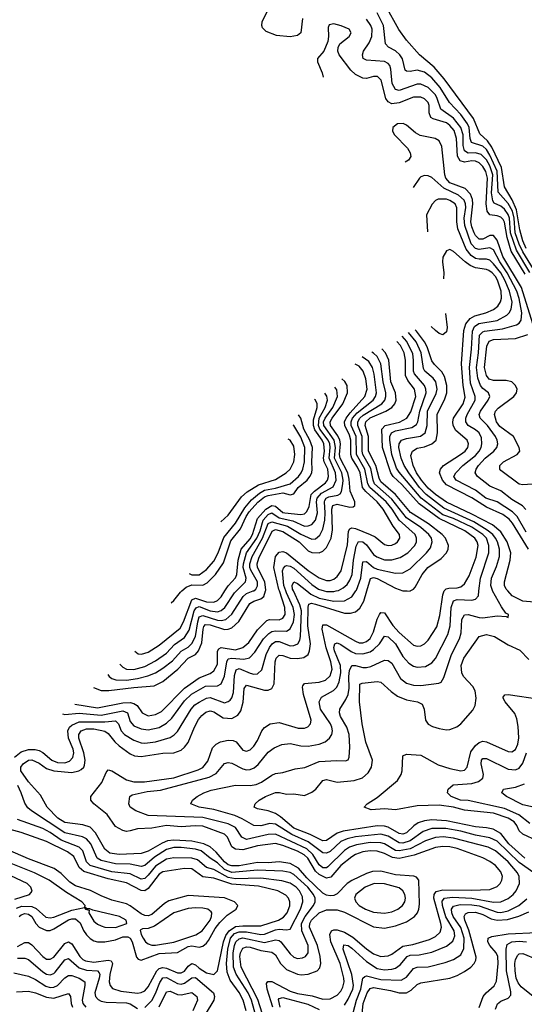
# Model space of a CAD drawing. Header units: inches. Extents: x 501365 to 657855, y 482276 to 547543.
# Tile 18 of 256: x 514442 to 517219, y 497726 to 503143. Entities that reach past the tile are written whole.
import ezdxf

# ---------------------------------------------------------------- set-up
doc = ezdxf.new("R2010")
doc.units = ezdxf.units.IN
doc.header["$MEASUREMENT"] = 0
doc.layers.add('A5419', color=7, linetype='Continuous')
doc.layers.add('A5510', color=7, linetype='Continuous')

msp = doc.modelspace()

# ---------------------------------------------------------------- linework, layer by layer
at = {"layer": 'A5419', "color": 5}
for points, elevation in [([(514413.5, 499086.5), (514450, 499114.4), (514490, 499128.1), (514528.1, 499128.1), (514550, 499122.1), (514570, 499111.2), (514619.6, 499070), (514650, 499057), (514690, 499055.4), (514716.5, 499063.5), (514735.5, 499084.5), (514739.9, 499110), (514735.9, 499130), (514710.5, 499190), (514707.1, 499230), (514716.8, 499250), (514730, 499262.7), (514770, 499281.1), (514910, 499280.3), (514970, 499286.1), (514986.1, 499270), (515001, 499230), (515018.2, 499210), (515070, 499180.1), (515110, 499164.7), (515130, 499162.4), (515190, 499170.4), (515270, 499194.5), (515292, 499208), (515310, 499227), (515386.3, 499350), (515406.8, 499373.2), (515430, 499389), (515470, 499410.4), (515490, 499413.7), (515570, 499385.6), (515590, 499391.3), (515599.7, 499400.3), (515610, 499412), (515619.3, 499440.7), (515625.1, 499534.9), (515633.2, 499566.8), (515650, 499573.1), (515710, 499547.1), (515730, 499542.3), (515750, 499544.4), (515774.2, 499565.8), (515799, 499650), (515817.7, 499690), (515832.2, 499710), (515850, 499722.1), (515857.8, 499722.2), (515870, 499722.1), (515930, 499698.3), (515950, 499699.7), (515972.1, 499710), (515984.4, 499730), (515987.9, 499750), (515993.5, 499890), (515983.7, 499923.8), (515948.9, 500000)], 1940), ([(515776.7, 497676.7), (515753.5, 497753.5), (515660.6, 497930), (515653.2, 497990), (515657, 498010), (515670, 498034.5), (515690, 498042.4), (515710, 498041.4), (515770, 498021.7), (515830, 498013.1), (515850, 497997.8), (515876.7, 497950), (515910, 497918.3), (515970, 497891.8), (515991.3, 497888.7), (516030, 497891.6), (516078.4, 497910), (516093.4, 497926.6), (516099.9, 497950), (516096.5, 497990), (516080.4, 498050), (516037.5, 498150), (516038.6, 498170), (516048.6, 498190), (516090, 498228.6), (516130, 498246.3), (516190, 498246.4), (516230, 498232.8), (516390, 498151.6), (516450, 498145), (516510, 498157.9), (516570, 498180.7), (516613.9, 498210), (516630.7, 498229.3), (516639.4, 498250), (516642.4, 498277.6), (516638.3, 498410), (516626.3, 498426.3), (516611.8, 498431.8), (516510, 498438.5), (516430, 498458.2), (516383.5, 498456.5), (516350, 498445.6), (516270, 498406.6), (516244.2, 498390), (516190, 498334.2), (516170, 498324.6), (516150, 498322.3), (516130, 498326.7), (516110, 498338.2), (516021.9, 498421.9), (515975.5, 498475.5), (515930, 498500), (515870, 498510.5), (515810, 498505), (515750, 498506.7), (515650, 498487.9), (515610, 498487.2), (515590, 498494.3), (515570, 498509.5), (515523.3, 498563.3), (515490, 498593.2), (515455.2, 498610), (515390, 498623.4), (515290, 498628.9), (515255.1, 498624.9), (515226.4, 498613.6), (515150, 498569.1), (515110, 498555.3), (514990, 498551), (514938.5, 498558.5), (514910, 498579.2), (514860.3, 498670), (514830, 498700.9), (514790, 498713.3), (514690, 498725.8), (514652.6, 498750), (514594.1, 498810), (514555.9, 498875.9), (514490, 498949.9), (514448.2, 499010), (514449, 499030), (514461.4, 499050), (514490, 499069.2), (514510, 499070.7), (514550, 499053), (514590, 499024.1), (514630, 499011), (514730, 499001.2), (514767, 499010), (514781.3, 499018.7), (514794.4, 499030), (514799, 499041), (514802.3, 499070), (514795.4, 499110), (514767.9, 499190), (514768, 499210), (514781.3, 499230), (514810, 499241.9), (514850, 499242.5), (514910, 499229.2), (514930, 499215.9), (514965.6, 499170), (514990, 499147.4), (515050, 499103.6), (515073.3, 499093.3), (515110, 499090.1), (515230, 499107.9), (515290, 499110.5), (515330, 499124.5), (515350, 499140.1), (515370, 499166.3), (515403.9, 499250), (515427, 499293), (515444.5, 499315.5), (515466.8, 499333.2), (515490, 499340.1), (515498.2, 499338.2), (515510, 499335.3), (515561.4, 499301.4), (515610, 499299.4), (515643.1, 499316.9), (515659.5, 499340.5), (515672.2, 499387.8), (515677.2, 499462.8), (515690, 499482.8), (515790, 499454.3), (515810, 499454.1), (515830, 499463), (515842.9, 499490), (515847.4, 499610), (515854.2, 499630), (515870, 499646.9), (515890, 499645.3), (515930, 499630.4), (515970, 499627.9), (516005.2, 499634.8), (516028.7, 499651.3), (516037.1, 499670), (516043, 499710), (516028.5, 499808.5), (516029.1, 499910.9), (516033.3, 499926.7), (516047.7, 499932.3), (516070, 499928), (516230, 499877.4), (516262.8, 499877.2), (516290, 499884.6), (516314.4, 499905.6), (516336.4, 499943.6), (516352.5, 500000)], 1920), ([(514678, 499323.3), (514690, 499320.3), (514770, 499327.5), (514890, 499317.3), (515010, 499340.4), (515034.6, 499330), (515050, 499281.4), (515070, 499258.7), (515110, 499241.8), (515150, 499236.9), (515210, 499249.2), (515250, 499272), (515279.1, 499300.9), (515350, 499396.2), (515388.5, 499431.5), (515464.3, 499475.7), (515530, 499478.2), (515550, 499488.8), (515569.2, 499530.8), (515581.3, 499610), (515590, 499627), (515610, 499631), (515675.1, 499625), (515707, 499633), (515736.5, 499663.5), (515783.6, 499736.4), (515814, 499766), (515830, 499776.7), (515850, 499780.8), (515910, 499778.9), (515930, 499792.3), (515948.9, 499831.1), (515955, 499870), (515947.3, 499910), (515909.5, 499989.5), (515906.1, 500000)], 1960), ([(514746.2, 499377.8), (514870, 499357), (515010, 499385.4), (515050, 499385.7), (515070, 499381), (515088.6, 499370), (515115.3, 499330), (515150, 499313.3), (515190, 499320.1), (515222.6, 499337.4), (515350, 499465.2), (515430, 499522.1), (515490, 499545.6), (515510, 499560.8), (515530, 499598.3), (515531.6, 499668.4), (515537.9, 499682.1), (515550, 499688.8), (515630, 499676.5), (515670, 499688.3), (515703.2, 499716.8), (515750, 499787.2), (515801.9, 499838.1), (515816.2, 499843.8), (515870, 499841.1), (515890.4, 499850), (515902.7, 499870), (515901.7, 499910), (515871.6, 500000)], 1980), ([(515835.2, 497710), (515803.6, 497810), (515800.1, 497839.9), (515807.6, 497852.4), (515830, 497851.2), (515930, 497798.4), (515970, 497786.2), (516052.2, 497772.2), (516110, 497754.8), (516150, 497756.5), (516190, 497776.4), (516210, 497798.9), (516220.1, 497819.9), (516226.8, 497850), (516225.8, 497870), (516205.4, 497950), (516154.9, 498070), (516148.4, 498110), (516158, 498130), (516170, 498136.2), (516190, 498136.5), (516230, 498123.8), (516276.1, 498096.1), (516350, 498031.5), (516390, 498004.4), (516430, 497989.7), (516470, 497993.4), (516490, 498001.8), (516550, 498045.6), (516605.1, 498054.9), (516697.2, 498082.8), (516730, 498098.9), (516756.3, 498123.7), (516763.4, 498150), (516759.9, 498170), (516721.8, 498310), (516723, 498330), (516733.9, 498346.1), (516770, 498355.2), (516926.5, 498353.5), (517030, 498358.3), (517070, 498375.1), (517085.4, 498390), (517095.9, 498410), (517098.5, 498430), (517090, 498455.3), (517060.2, 498490), (517030, 498512.1), (516991.3, 498531.3), (516850, 498582.6), (516810, 498592.2), (516770, 498594.9), (516730, 498589.4), (516612.4, 498547.6), (516530, 498527.6), (516493.4, 498533.4), (516450, 498556.8), (516410, 498569.2), (516370, 498570.4), (516330, 498565.4), (516290, 498550.5), (516270, 498537.8), (516210, 498490.6), (516154.6, 498425.4), (516130, 498419.8), (516090, 498441.1), (516070, 498457.9), (516027.1, 498530), (516008.5, 498548.5), (515970, 498568.2), (515890, 498600.3), (515850, 498610.2), (515750, 498598), (515670, 498576.1), (515630, 498579.3), (515610, 498592.7), (515585.9, 498645.9), (515570, 498663.1), (515450, 498705.8), (515408.6, 498708.6), (515330, 498703.4), (515250, 498709.4), (515170, 498695.7), (515090, 498692.2), (515050, 498679.7), (515030, 498677.6), (515010, 498681.7), (514970, 498705.2), (514924, 498770), (514850.6, 498830), (514833.8, 498850), (514833.5, 498870), (514894.3, 498945.7), (514918.4, 499001.6), (514930, 499016.3), (514950, 499010.9), (515030, 498961.5), (515070, 498949.5), (515129.1, 498950.9), (515290, 498972.4), (515424.5, 499015.5), (515450.5, 499029.5), (515476.8, 499063.2), (515503.4, 499136.6), (515523.1, 499156.9), (515547.2, 499170), (515590, 499180.1), (515617.2, 499177.2), (515634.1, 499170), (515670, 499123.5), (515690, 499119.1), (515710, 499126.8), (515730, 499146.6), (515750, 499178), (515774, 499230), (515790, 499249.4), (515819.7, 499270), (515870, 499276.9), (515975.4, 499244.6), (516010, 499245.8), (516027.3, 499252.7), (516043.1, 499270), (516046.1, 499290), (516004.5, 499430), (515998.4, 499470), (516000.9, 499479.1), (516010, 499491.6), (516090, 499497.7), (516125.5, 499510), (516150, 499533.1), (516161.4, 499570), (516154.4, 499610), (516127.8, 499687.8), (516106.8, 499790), (516110, 499813.5), (516130, 499814.5), (516290, 499723.4), (516310, 499715.4), (516330, 499714.4), (516350, 499721.2), (516370, 499738.1), (516390, 499774.8), (516410, 499844.2), (516422.6, 499870), (516430, 499882.5), (516450, 499880.1), (516495.4, 499810), (516530, 499771.4), (516610, 499701.7), (516630, 499695.9), (516650, 499698.1), (516670, 499708.8), (516690, 499728.6), (516737, 499803), (516754.1, 499865.9), (516770, 499979.5), (516778.3, 500000)], 1880), ([(514848.2, 499469.2), (514890, 499452.5), (514932.9, 499452.9), (515070, 499468.3), (515182.1, 499477.9), (515230, 499502.1), (515313.2, 499570), (515369, 499630), (515409.1, 499650.9), (515426.4, 499670), (515444.7, 499715.3), (515451, 499790), (515455.3, 499804.7), (515464.7, 499815.3), (515490, 499814.7), (515570, 499787.9), (515590, 499789.5), (515610, 499797.3), (515647.8, 499832.2), (515708.5, 499931.5), (515730, 499944.4), (515770, 499956.6), (515785.8, 499970), (515794.8, 500000)], 2020), ([(514927.9, 499541.4), (514934.6, 499530), (514950, 499518.4), (514971, 499511), (515030, 499509.3), (515090, 499517.9), (515147.1, 499532.9), (515190, 499549.7), (515230, 499574.8), (515283.6, 499616.4), (515330, 499668.4), (515369.2, 499690.8), (515390, 499710.9), (515410.5, 499749.6), (515421.7, 499830), (515430, 499857.4), (515450, 499865.8), (515530, 499838.6), (515550, 499836.9), (515576.2, 499843.8), (515610, 499871.8), (515672, 499970), (515690, 499985.6), (515727.3, 500000)], 2040), ([(514993.2, 499598), (515010, 499580.1), (515030.4, 499570.4), (515070, 499568), (515130, 499585.1), (515190, 499614.9), (515250, 499658.6), (515294.9, 499705.1), (515350, 499743.3), (515375.7, 499784.3), (515402, 499890), (515412.5, 499907.5), (515430, 499914.4), (515490, 499890.5), (515530, 499885.7), (515550, 499892.4), (515571.4, 499910), (515624.9, 499990), (515634.8, 500000)], 2060), ([(516230, 497721.8), (516250, 497755.5), (516274.6, 497810), (516279, 497830), (516270.7, 497890.7), (516222.7, 498030), (516226, 498054), (516250, 498049.1), (516270, 498035.6), (516350, 497961.6), (516410, 497923.7), (516450, 497915.7), (516490, 497919.2), (516510, 497925.5), (516536.3, 497943.7), (516574.6, 497990), (516590, 497995.8), (516640.9, 497999.1), (516710, 498013.4), (516790, 498045.9), (516826.2, 498073.8), (516836.7, 498103.3), (516833.5, 498130), (516787.7, 498207.7), (516768.2, 498270), (516767.1, 498292.9), (516779.2, 498310), (516824.1, 498315.9), (516930, 498311), (517050, 498288.9), (517089.9, 498290.1), (517130, 498308), (517157.1, 498330), (517174.3, 498350), (517193, 498390), (517191.2, 498430), (517180.7, 498450), (517129.9, 498510), (517060.1, 498570), (517019.3, 498590), (516830, 498640.5), (516773.3, 498646.7), (516730, 498643.5), (516675.3, 498624.7), (516590, 498582.2), (516530, 498570), (516510, 498573.2), (516450, 498609.2), (516430, 498615.3), (516370, 498616.1), (516295.8, 498604.2), (516256.8, 498590), (516230, 498573.2), (516137.8, 498482.2), (516130, 498476.8), (516110, 498477.7), (516090, 498492.8), (516056.1, 498550), (516022.3, 498582.3), (515850, 498661.7), (515810, 498661.3), (515690, 498633.3), (515665.2, 498645.2), (515630, 498698.2), (515590, 498719.8), (515450, 498753.8), (515150, 498764.7), (515081.6, 498790), (515049.7, 498810), (515042.6, 498830), (515048.7, 498870), (515061.4, 498878.6), (515143.1, 498896.9), (515216.5, 498903.5), (515484.7, 498975.2), (515524.1, 498995.9), (515570, 499051.5), (515590, 499057), (515610, 499053.6), (515670, 499021.7), (515690, 499016.6), (515710, 499017.9), (515732.8, 499027.2), (515755.2, 499044.8), (515810, 499113.7), (515842.7, 499137.3), (515884.3, 499155.7), (515930, 499160.4), (515990, 499148.2), (516030, 499146.3), (516090, 499156.6), (516123.5, 499170), (516146.8, 499190), (516159.3, 499210), (516163.6, 499230), (516160.6, 499250), (516151.6, 499270), (516097.1, 499350), (516089.5, 499390), (516103.7, 499416.3), (516168.1, 499451.9), (516187.9, 499470), (516200.5, 499499.5), (516208.7, 499550), (516207.2, 499590), (516174, 499670), (516171.3, 499690), (516176.8, 499710), (516190, 499715.2), (516210, 499706.4), (516267, 499667), (516290, 499656.7), (516330, 499653.8), (516370, 499664.4), (516390, 499677.8), (516421.8, 499710), (516450, 499750.7), (516470, 499747.2), (516509.3, 499710), (516550, 499640.4), (516582.8, 499602.8), (516610, 499586.4), (516630, 499580.8), (516675.8, 499584.2), (516710, 499604.1), (516730, 499629.4), (516798.9, 499761.1), (516810.8, 499809.2), (516817.1, 499910), (516830, 499946.1), (516850, 499953.3), (516929.9, 499950.1), (516950, 499955.5), (516966.2, 499973.8), (516969.4, 500000)], 1860), ([(515075.4, 499669.3), (515093.9, 499653.9), (515112.3, 499652.3), (515150, 499664.1), (515210, 499701.1), (515324.7, 499795.2), (515343.5, 499830), (515390, 499951.7), (515410, 499960.2), (515470, 499940.6), (515510, 499938), (515530, 499947.3), (515550, 499968.4), (515570.9, 500000)], 2080), ([(515275.6, 499935), (515290, 499947.5), (515327, 499993), (515334.9, 500000)], 2120), ([(517271, 498450), (517190, 498506.6), (517070, 498624.1), (517030, 498642.5), (516950, 498656.6), (516870, 498678.1), (516786.9, 498693.1), (516710, 498693), (516662.4, 498677.6), (516590, 498625.9), (516550, 498613.2), (516530, 498615.5), (516470, 498650.7), (516430, 498663), (516290, 498646.7), (516244.2, 498635.8), (516210, 498621.1), (516150, 498566.4), (516130, 498557.6), (516110, 498559.9), (516030, 498620.8), (515939.6, 498659.6), (515850, 498717.3), (515818.5, 498721.5), (515768.3, 498708.3), (515730, 498709.9), (515667.2, 498747.2), (515625.7, 498765.7), (515510, 498798.2), (515429.4, 498810), (515384.7, 498830), (515393, 498850), (515419.7, 498870), (515454.7, 498890), (515495.6, 498904.4), (515630, 498931.8), (515710, 498930.5), (515743.7, 498936.3), (515772.3, 498947.7), (515830, 498987.5), (515850, 498995.9), (515890, 499001.7), (515958.1, 499021.9), (516011.1, 499028.9), (516090, 499061.2), (516187.8, 499067.8), (516234.7, 499065.3), (516249.7, 499070.3), (516254.9, 499085.1), (516259.2, 499140.8), (516255.9, 499210), (516242.3, 499250), (516206.9, 499310), (516201.1, 499330), (516203.4, 499350), (516237, 499403), (516249.1, 499430.9), (516254.5, 499465.5), (516252.9, 499530), (516256.6, 499563.4), (516270, 499589.6), (516290, 499590.8), (516330, 499578.9), (516350, 499579.3), (516375.3, 499584.7), (516450, 499619.8), (516470, 499616.8), (516490, 499602.3), (516537.9, 499517.9), (516570, 499493.8), (516610, 499482.5), (516650, 499480.3), (516747.9, 499492.1), (516761.4, 499498.6), (516776.4, 499523.6), (516817.5, 499650), (516862.4, 499737.6), (516870.6, 499770), (516876, 499844), (516890, 499868.6), (516910, 499870.5), (516970, 499854.3), (516990, 499853.1), (517070, 499862.6), (517118.8, 499858.8), (517130, 499854), (517131.8, 499870), (517117.7, 499877.7), (517093.1, 499913.1), (517044.6, 500000)], 1840), ([(516022.3, 500000), (516043.4, 499983.4), (516090, 499960.8), (516170, 499944.9), (516230, 499946.1), (516270, 499967.6), (516292.7, 500000)], 1940), ([(516118.5, 500000), (516130, 499996.5), (516170, 499996.5), (516184.3, 500000)], 1960), ([(516574.7, 500000), (516590, 499999), (516591.7, 500000)], 1920), ([(517315.1, 499935.1), (517210, 499944.6), (517152.7, 499972.7), (517128.3, 500000)], 1820), ([(517222.3, 498530), (517133.6, 498610), (517090, 498665.2), (517047, 498690), (517010, 498697.6), (516950, 498702), (516790, 498735.9), (516710, 498740.9), (516670, 498735.5), (516635.7, 498724.3), (516611.8, 498708.2), (516570.4, 498669.6), (516550, 498663), (516530, 498666), (516470, 498700.2), (516450, 498705.8), (516410, 498707.2), (516221.8, 498678.2), (516190, 498667.4), (516130, 498627.1), (516110, 498626), (516040, 498660), (515950, 498694.8), (515877.4, 498757.4), (515850, 498775.5), (515810, 498791), (515750, 498801.6), (515733.3, 498810), (515738, 498830), (515759.3, 498850), (515795.1, 498870), (515850, 498890.9), (515871.8, 498891.8), (515910, 498883.1), (515950, 498883.7), (516010, 498874.6), (516050, 498892.5), (516071, 498910), (516110, 498956.8), (516130, 498962.1), (516190, 498949), (516282.6, 498957.4), (516328, 498972), (516359.7, 499000.3), (516377.9, 499030), (516383.8, 499070), (516347.7, 499167.7), (516326.8, 499270), (516312.8, 499390), (516313.3, 499486.7), (516326.9, 499493.1), (516410, 499501.7), (516430, 499499.2), (516486.5, 499446.5), (516521.3, 499421.3), (516570, 499401.8), (516630.4, 499390), (516656.5, 499376.5), (516668.4, 499350), (516675.7, 499290), (516690, 499267.9), (516714.1, 499254.1), (516750, 499242.8), (516790, 499236.1), (516810, 499238.4), (516847.5, 499252.5), (516870, 499269.5), (516935.2, 499344.8), (516948, 499370), (516953.7, 499410), (516948.4, 499450), (516935.4, 499475.4), (516884.2, 499530), (516874.5, 499550), (516871.2, 499590), (516886.2, 499630), (516970, 499750.2), (517010, 499760.1), (517054.6, 499750), (517130, 499704.6), (517195.1, 499675.1), (517243.4, 499623.4)], 1820), ([(517290, 498625.9), (517210, 498662.1), (517190, 498680.8), (517177.2, 498710), (517162.5, 498730), (517130.1, 498750.1), (517050, 498777.4), (516890, 498794.2), (516830, 498810.4), (516750, 498821.6), (516630, 498818.3), (516510, 498795.8), (516450, 498800.9), (516376.1, 498796.1), (516337.6, 498810), (516354.7, 498830), (516410, 498864.8), (516521.9, 498958.1), (516541.6, 498990), (516547.2, 499010), (516550, 499093.1), (516570, 499103.2), (516650, 499096.3), (516744.3, 499044.3), (516810, 499022.7), (516870, 499010.1), (516890, 499014.4), (516905.2, 499030), (516925.5, 499114.5), (516949.8, 499150.2), (516970, 499167), (516990, 499174.2), (517010, 499171), (517130, 499116.1), (517150, 499115.7), (517170, 499127.3), (517183.3, 499156.7), (517188.2, 499191.8), (517185.1, 499254.9), (517177.1, 499297.1), (517165.9, 499325.9), (517112.7, 499390), (517101.8, 499410), (517103.4, 499416.6), (517111.9, 499428.1), (517129.9, 499430.1), (517303.9, 499404)], 1780), ([(517250, 498721.3), (517188, 498768), (517110, 498804.1), (516910, 498846.9), (516868.2, 498850), (516817.2, 498870), (516796.2, 498890), (516799.5, 498910), (516827.2, 498932.8), (516930, 498940.1), (516967.2, 498952.8), (516990, 498969.5), (516995.1, 498990), (516982.4, 499050), (516984.1, 499070), (516990, 499078.4), (517010, 499078.1), (517130, 499019.5), (517170, 499015.7), (517190, 499024.7), (517210, 499053.5), (517230.8, 499110)], 1760), ([(515750.6, 497629.4), (515717.7, 497750), (515698.9, 497790), (515632.9, 497892.9), (515619.4, 497930), (515617.6, 498010), (515623.4, 498050), (515631.4, 498070), (515650, 498087.3), (515670, 498091.5), (515790, 498066.3), (515850, 498081.5), (515870, 498077.7), (515879.6, 498070), (515930, 498003.8), (515950, 497985.1), (515970, 497979), (515998, 497982), (516014.6, 497990), (516029.2, 498010), (516029.9, 498050), (515994.8, 498130), (515993.8, 498170), (516012.6, 498210), (516058.7, 498270), (516068.5, 498290), (516068.3, 498310), (516059.2, 498330), (516027.7, 498370), (515950, 498440.9), (515930, 498450.7), (515890, 498458.7), (515750, 498463.9), (515610, 498450.7), (515570, 498468.5), (515530, 498505.4), (515490.1, 498530.1), (515440.7, 498570), (515410, 498580), (515330, 498588.9), (515290, 498589.4), (515250, 498578.8), (515184.1, 498535.9), (515130, 498489.2), (515110, 498484.6), (515050, 498497.2), (514970, 498499.8), (514890, 498517.5), (514867.9, 498530), (514834.6, 498610), (514810, 498637.5), (514788.4, 498648.5), (514690, 498670.2), (514506.4, 498790), (514487.3, 498807.3), (514470, 498833.1), (514450.9, 498890), (514431.5, 498930)], 1940), ([(517270, 498809.9), (517210, 498823.4), (517121.6, 498870), (517095.1, 498890), (517105.2, 498910), (517170, 498921.6), (517220.5, 498939.5)], 1740), ([(515688.7, 497690), (515672.5, 497750), (515650, 497790.8), (515599.7, 497859.7), (515583.3, 497903.3), (515580.8, 497950), (515587.6, 498030), (515602.6, 498090), (515624.5, 498115.5), (515650, 498125.7), (515690, 498124.5), (515770, 498110.9), (515790, 498112.6), (515850, 498136.2), (515870, 498139.8), (515910, 498135.5), (515930, 498139.8), (515986.6, 498250), (515999.4, 498290), (515998, 498318), (515982.2, 498350), (515963.4, 498370), (515930, 498392.4), (515885.4, 498405.4), (515770, 498419.6), (515630, 498416.9), (515590, 498423.6), (515510, 498467.9), (515470, 498478.4), (515420.4, 498520.4), (515390, 498531), (515290, 498532.7), (515250, 498524.6), (515190, 498486.6), (515150, 498436.1), (515130, 498418.5), (515110, 498415.2), (515050, 498444.5), (514950, 498455.1), (514830.5, 498490), (514810.3, 498510), (514790, 498569.9), (514770, 498590.6), (514670, 498628.6), (514610, 498671.8), (514570, 498694.1), (514430, 498743)], 1960), ([(514430, 498043.8), (514470, 498066.3), (514490, 498066.1), (514510, 498053.9), (514570, 497988.7), (514590, 497975.5), (514610, 497974.2), (514630, 497984.8), (514690, 498060.5), (514710, 498069.7), (514730, 498058.8), (514773.8, 497990), (514790, 497972.4), (514804.7, 497964.7), (514850, 497958.2), (514928.3, 497968.3), (514946.3, 497966.3), (514952.1, 497950), (514938.4, 497890), (514934.9, 497850), (514939.3, 497830), (514953.1, 497813.1), (514998.1, 497798.1), (515090, 497787.7), (515110, 497790.5), (515130, 497801), (515150, 497822.4), (515197.4, 497910), (515210, 497922.7), (515230, 497929.3), (515250, 497926), (515310, 497899.5), (515330, 497899.3), (515350, 497909.4), (515370, 497936.3), (515390, 497950.6), (515410, 497943.8), (515430, 497925.1), (515470, 497900.3), (515510, 497890.1), (515530, 497910.2), (515563.2, 498070), (515576, 498104), (515594, 498130), (515630, 498153.7), (515670, 498158.5), (515770, 498157.2), (515866.5, 498190), (515893.7, 498206.3), (515914.4, 498230), (515928.3, 498268.3), (515929, 498290), (515922.1, 498310), (515907.5, 498327.5), (515862.8, 498350), (515755.7, 498375.7), (515610, 498386.8), (515510, 498420.4), (515450, 498426.9), (515390, 498471.4), (515350, 498472.7), (515230, 498454.2), (515210, 498442), (515150, 498363.6), (515130, 498350.9), (515110, 498352.5), (515030, 498395.3), (514930, 498416.9), (514796.1, 498456.1), (514770, 498478.5), (514739.7, 498539.7), (514705.6, 498565.6), (514590, 498622.8), (514450, 498672.3), (514370, 498693)], 1980), ([(514438.6, 498210), (514450, 498219.1), (514470, 498225.4), (514490, 498222.3), (514509.7, 498210), (514531.7, 498170), (514548.6, 498150), (514590, 498132.3), (514610, 498133), (514630, 498142), (514710, 498190.7), (514730, 498196.7), (514750, 498195.8), (514775.1, 498175.1), (514793.1, 498133.1), (514810, 498108.7), (514830, 498088), (514850, 498076.1), (514870, 498069.7), (514910, 498069.2), (514970, 498080.6), (515010, 498096.8), (515036.6, 498096.6), (515050, 498089.7), (515061.6, 498070), (515085.2, 497985.2), (515094.6, 497974.6), (515110, 497969.6), (515210, 498006.3), (515310, 498011), (515370, 498044.8), (515390, 498047.5), (515430, 498041.3), (515450, 498046.4), (515470, 498062), (515481.9, 498078.1), (515517.4, 498142.6), (515543, 498177), (515583.3, 498216.7), (515633.5, 498250), (515642, 498270), (515623.7, 498290), (515570, 498311.7), (515370, 498324.5), (515263.8, 498296.2), (515239.6, 498280.4), (515170, 498219.8), (515150, 498212.7), (515130, 498214.6), (515110, 498223.7), (515050, 498268.6), (515030, 498278.2), (514950, 498299.6), (514890, 498322.7), (514832.4, 498352.4), (514750, 498377.8), (514718.5, 498398.5), (514670, 498445.8), (514632.7, 498472.7), (514490, 498526.1), (514334.9, 498594.9)], 2020), ([(514424.1, 498255.9), (514454, 498266), (514510, 498263.5), (514532.5, 498252.5), (514585.9, 498205.9), (514610, 498201.2), (514630, 498205.3), (514730, 498245.1), (514798.8, 498258.8), (514804.7, 498250), (514824.7, 498244.7), (514823.1, 498230), (514850, 498183.5), (514870, 498166.4), (514890, 498157.1), (514911.3, 498150), (514970, 498149.6), (515032.3, 498170), (515027.8, 498190), (514991.5, 498210), (514844.4, 498244.4), (514828.4, 498251.6), (514811.6, 498251.6), (514800.9, 498260.9), (514802.9, 498270), (514783.5, 498290), (514700.5, 498340.5), (514605.2, 498410), (514523.2, 498450), (514350, 498519.8)], 2040), ([(514415.3, 498304.7), (514495.6, 498330), (514511.7, 498348.3), (514503.2, 498370), (514483.7, 498390), (514330, 498463.3)], 2060), ([(516270, 497652.8), (516294.7, 497750), (516319, 497810), (516329.9, 497870.1), (516340.8, 497879.2), (516350, 497882.1), (516430, 497862.9), (516540.6, 497859.4), (516570, 497875.3), (516610, 497924), (516630, 497930.1), (516690, 497932.9), (516783.7, 497956.3), (516830, 497972), (516870, 497999.2), (516886.9, 498033.1), (516887.2, 498090), (516870, 498148.6), (516827.8, 498210), (516820.1, 498230), (516818.9, 498250), (516830, 498266.2), (516865.1, 498274.9), (516930, 498274.4), (516970, 498267.7), (517070, 498232.3), (517090, 498231.8), (517130, 498240.7), (517188.8, 498270), (517232.9, 498307.1)], 1840), ([(516318.1, 497581.9), (516333.1, 497730), (516353.8, 497790), (516370, 497813.7), (516390, 497818.8), (516482.8, 497802.8), (516530, 497788.8), (516570, 497788.7), (516596.4, 497803.6), (516630, 497835), (516650, 497844.2), (516810, 497871), (516850, 497884.5), (516890, 497906), (516924.3, 497930), (516943.1, 497950), (516952.7, 497970), (516953.6, 497986.4), (516913.7, 498133.7), (516892, 498190), (516887.4, 498210), (516895.4, 498224.6), (516910, 498232.1), (516950, 498232.7), (516990, 498219.8), (517037, 498197), (517070, 498188.8), (517126.7, 498193.3), (517189.6, 498210.4), (517244.2, 498235.8)], 1820), ([(516970, 497709.1), (516993.1, 497770), (517009.3, 497790), (517052.8, 497827.3), (517065.7, 497854.3), (517075.1, 497950), (517074, 497990), (517063.7, 498010), (517028.3, 498050), (517017.9, 498070), (517019.9, 498090), (517040.1, 498099.8), (517130, 498113.4), (517290, 498120.6)], 1780), ([(517061, 497699), (517071.6, 497728.4), (517090, 497742.8), (517130, 497759.4), (517144, 497776), (517145.4, 497794.6), (517120.9, 497910), (517118.3, 498030), (517124.8, 498055.2), (517150.5, 498069.5), (517190, 498073.6), (517230.5, 498070.5)], 1760), ([(514430, 497980.8), (514470, 497979.4), (514490, 497972.1), (514570, 497905.3), (514590, 497892.8), (514610, 497888.2), (514630, 497895.5), (514637.1, 497902.9), (514690, 497971.8), (514710, 497978.5), (514770, 497927.2), (514810, 497914.9), (514870.3, 497910.3), (514879.2, 497899.2), (514882.4, 497890), (514878.8, 497870), (514855.8, 497790), (514859.1, 497770), (514873.4, 497753.4), (514890, 497744.5), (514918.3, 497738.3), (515030, 497734.4), (515050, 497728.4), (515090, 497703.4)], 1960), ([(517266.8, 497770), (517201.7, 497821.7), (517185.2, 497845.2), (517175, 497870), (517167.7, 497910), (517167, 497950), (517170, 497972.7), (517182.8, 497997.2), (517190, 498003.8), (517210, 498006.3), (517290, 497973.2)], 1740), ([(514410, 497900.3), (514490, 497880.5), (514530, 497862.3), (514586.4, 497826.4), (514610, 497819), (514630, 497820.7), (514650, 497830.4), (514690, 497872.5), (514710, 497885), (514730, 497884.2), (514770.2, 497870), (514800.1, 497850), (514801.5, 497830), (514785.6, 497750), (514790.1, 497730), (514806, 497710)], 1940), ([(515130, 497708.7), (515170, 497747.2), (515190, 497785), (515213.2, 497846.8), (515230, 497871.1), (515250, 497873), (515310, 497840.6), (515330, 497837.4), (515350, 497842.4), (515390, 497872.6), (515410, 497874.2), (515508.4, 497790), (515514.7, 497770), (515510.5, 497750), (515463.4, 497670)], 1960), ([(514424.8, 497795.2), (514490, 497798.7), (514530, 497789.3), (514590, 497765.1), (514630, 497761), (514710, 497786), (514722, 497770), (514725.6, 497730), (514732.3, 497710)], 1920), ([(515210, 497712.5), (515250, 497794.3), (515270, 497798.2), (515310, 497780.8), (515330, 497777.7), (515390, 497791.4), (515416.4, 497770), (515421.2, 497750), (515395.1, 497690)], 1940), ([(515875.3, 497710), (515867.1, 497752.9), (515870, 497759), (515890, 497764), (516027.6, 497727.6), (516090, 497698.2)], 1860)]:
    msp.add_lwpolyline(points, dxfattribs=dict(at, elevation=elevation))
for points, elevation in [([(516393.4, 498390), (516343, 498370), (516291.9, 498330), (516284.3, 498310), (516291, 498290), (516310.2, 498270), (516344.2, 498250), (516390, 498233.6), (516450, 498227.4), (516490, 498235.4), (516523.5, 498250), (516549, 498270), (516561.9, 498290), (516566, 498310), (516562.4, 498330), (516550.6, 498350.6), (516530, 498366.2), (516450, 498389.5)], 1940), ([(515410, 498257.9), (515370, 498252.8), (515290, 498228.9), (515184.3, 498155.7), (515150, 498144.2), (515118, 498142), (515105.4, 498134.6), (515110.2, 498110), (515121.3, 498090), (515135.1, 498070), (515150, 498058.1), (515170, 498052.1), (515190, 498052.3), (515290, 498068.5), (515410.7, 498109.3), (515446.5, 498130), (515489.9, 498190), (515497.9, 498210), (515499.5, 498230), (515495.9, 498235.9), (515476.9, 498250), (515450, 498255.9)], 2040)]:
    msp.add_lwpolyline(points, close=True, dxfattribs=dict(at, elevation=elevation))
at = {"layer": 'A5510', "color": 5}
for points, elevation in [([(515997.8, 503150), (515989.4, 503070.6), (515970, 503054.8), (515930, 503048.2), (515855.6, 503055.6), (515798, 503078), (515777.8, 503097.8), (515773.8, 503110), (515776.3, 503130), (515830, 503239.7)], 1660), ([(517269.4, 501770), (517210, 501865.2), (517190, 501907.9), (517168.7, 501970), (517163.1, 502050), (517153.1, 502090), (517130, 502132.1), (517074.3, 502194.3), (517069.2, 502310), (517030, 502397.8), (517010, 502428.3), (516990, 502447), (516927.8, 502467.8), (516921.1, 502490), (516915.1, 502550), (516906.9, 502570), (516870, 502621.9), (516806.4, 502686.4), (516756.1, 502770), (516710, 502822.1), (516670, 502854.6), (516630, 502865.6), (516590, 502857.8), (516570, 502859.1), (516564.2, 502864.2), (516547.9, 502927.9), (516533.2, 502950), (516510, 502972.2), (516471.2, 502991.2), (516455.5, 503010), (516444.3, 503110), (516410, 503181.1)], 1640), ([(517230, 501884), (517210, 501926.7), (517193.4, 501986.6), (517176.6, 502096.6), (517152.3, 502152.3), (517110, 502222.4), (517093.1, 502330), (517040.6, 502440.6), (517015.8, 502475.8), (516974.8, 502514.8), (516939.1, 502599.1), (516777.9, 502817.9), (516722.3, 502882.3), (516641.9, 502950), (516569.9, 503030), (516528.1, 503088.1), (516457, 503217)], 1620), ([(517250, 501751.1), (517175.7, 501875.7), (517143.2, 501970), (517138.2, 502050), (517131, 502071), (517110, 502099.8), (517090, 502116.1), (517053.7, 502133.7), (517045.7, 502145.7), (517038.9, 502190), (517044.9, 502290), (517030, 502338.1), (517010, 502372), (516981.2, 502401.2), (516950, 502411.1), (516909.2, 502409.2), (516890, 502421.3), (516882.6, 502450), (516881.7, 502510), (516870.1, 502550.1), (516830, 502601.7), (516759.5, 502650), (516740.3, 502710), (516729.6, 502730), (516690, 502769.2), (516650, 502788.7), (516630, 502787.2), (516530, 502753.2), (516510, 502758.4), (516492.3, 502792.3), (516484.9, 502870), (516479.7, 502890), (516470, 502902.2), (516450, 502912.1), (516350, 502920.7), (516331.5, 502930), (516327.7, 502950), (516334.4, 502970), (516364.9, 503015.1), (516379.1, 503050), (516381.1, 503090), (516374.9, 503110), (516350, 503145)], 1660), ([(517223.6, 501743.6), (517147.1, 501870), (517123.7, 501943.7), (517110, 502028.9), (517102.7, 502042.7), (517090, 502056.3), (517070, 502064.5), (517030, 502069.6), (517015.2, 502090), (517009.8, 502129.8), (517015.6, 502270), (517006.7, 502306.7), (516990, 502334.8), (516970, 502354.4), (516950, 502363.7), (516930, 502365.4), (516890, 502358), (516866.2, 502366.2), (516852, 502392), (516846.2, 502490), (516832.2, 502532.2), (516810, 502560.7), (516790, 502575.9), (516716.5, 502596.5), (516704.7, 502604.7), (516695.6, 502630), (516694.8, 502670), (516690, 502686.6), (516670, 502708.1), (516650, 502715.7), (516610, 502715.9), (516530, 502685.7), (516490, 502680.6), (516470, 502690.4), (516457.4, 502710), (516430.5, 502810.5), (516411.6, 502830), (516390, 502829.3), (516350, 502818.3), (516330, 502821), (516290, 502840.8), (516264.1, 502864.1), (516199.4, 502950), (516193.6, 502970), (516194.4, 502990), (516204.4, 503010), (516254.5, 503050), (516266, 503070), (516254.7, 503090), (516211.9, 503108.1), (516170, 503119.2), (516145.5, 503114.5), (516139.9, 503100.1), (516142.2, 503050), (516137.1, 503022.9), (516115.8, 502970), (516080.3, 502930), (516080.3, 502910), (516106, 502850), (516112.6, 502826.3)], 1680), ([(517266.7, 501470), (517204, 501670), (517100.3, 501840.3), (517069.4, 501930), (517050, 501955.6), (517030, 501955.3), (516990, 501935.3), (516970, 501936.2), (516950, 501955.4), (516942.6, 501970), (516930, 502002.3), (516925.4, 502030), (516935.9, 502130), (516933.6, 502153.5), (516922.1, 502182.1), (516893.8, 502213.8), (516810, 502244.4), (516787.9, 502270), (516781.8, 502290), (516765.4, 502445.4), (516750, 502476), (516728.9, 502488.9), (516645.5, 502505.5), (516619.8, 502519.8), (516570, 502561.6), (516551.5, 502571.5), (516522, 502570), (516494.7, 502550), (516492.8, 502530), (516504.7, 502510), (516575.8, 502435.8), (516590.1, 502410), (516593.6, 502390), (516581.8, 502370), (516563.5, 502358.8)], 1720), ([(517227.8, 500447.8), (517209.2, 500469.2), (517150, 500502.8), (517090, 500551.7), (517030, 500575.9), (516961.4, 500630), (516949.2, 500650), (516954.5, 500670), (516966.4, 500690), (517004.4, 500730), (517051.9, 500770), (517067, 500790), (517073.1, 500810), (517069.9, 500830), (517059.7, 500850), (517016.9, 500910), (516976.1, 500950), (516971.2, 500970), (516978.5, 500990), (517020.8, 501050), (517029.9, 501070), (517022.2, 501090), (516990, 501113.7), (516977.1, 501130), (516962.8, 501170), (516955.5, 501230), (516966.8, 501310), (516973, 501407), (516990, 501426.3), (517000.3, 501430), (517098.6, 501441.4), (517176.4, 501463.6), (517190, 501473.3), (517200.7, 501490), (517204.5, 501530), (517191.1, 501608.9), (517178.1, 501650), (517125.1, 501750), (517083.9, 501810), (517050, 501875.8), (517030, 501888.3), (516970, 501877.7), (516950, 501884.4), (516927.4, 501910), (516890.8, 502010), (516888.8, 502050), (516896.3, 502110), (516895.6, 502130), (516888.8, 502150), (516857.1, 502177.1), (516775.6, 502215.6), (516710, 502273.8), (516690, 502284), (516670, 502285.5), (516650, 502278.4), (516641.6, 502270), (516607.9, 502219.2)], 1740), ([(517230, 500323.1), (517178.8, 500410), (517154.8, 500434.8), (517070, 500489.9), (517007.7, 500510), (516950, 500554.9), (516843.1, 500610), (516831.4, 500630), (516842.7, 500650), (516880.1, 500690), (516950, 500746.2), (516971.3, 500768.7), (516982.3, 500790), (516986.1, 500810), (516982.9, 500842.9), (516969.9, 500869.9), (516950, 500887.2), (516909.9, 500910), (516896.9, 500930), (516897.6, 500950), (516904.8, 500970), (516947.8, 501050), (516947.9, 501070), (516923.2, 501143.2), (516916.9, 501230), (516928.9, 501330), (516933, 501430), (516944.5, 501455.5), (516967.9, 501472.1), (517070, 501488.7), (517122.2, 501517.8), (517134.9, 501530), (517145.9, 501550), (517151.4, 501588.6), (517138.1, 501650), (517111.4, 501710), (517090, 501750), (517050, 501799), (517030, 501819.2), (517010, 501825.9), (516970, 501825), (516949.6, 501829.6), (516925.7, 501845.7), (516899.6, 501879.6), (516852.9, 501992.9), (516847.2, 502030), (516848.1, 502108.1), (516837.8, 502130), (516810, 502148.5), (516790, 502155), (516744.2, 502155.8), (516730, 502147.7), (516712.3, 502127.7), (516681.5, 502070), (516687.1, 501976.4)], 1760), ([(517241.4, 500230), (517153.9, 500373.9), (517135.7, 500395.7), (517100.4, 500420.4), (517010, 500460.8), (516930, 500512.6), (516790, 500584.7), (516767.9, 500610), (516752.2, 500650), (516757.1, 500670), (516774, 500690), (516868.5, 500750), (516892.9, 500770), (516907.4, 500790), (516911.6, 500810), (516904.5, 500830), (516843, 500883), (516827.4, 500910), (516824.8, 500930), (516830.2, 500950), (516882.1, 501030), (516893.3, 501066.7), (516882.8, 501130), (516872.9, 501250), (516886.8, 501433.2), (516896.6, 501470), (516920.3, 501499.7), (516945.8, 501514.2), (517006.6, 501530), (517050, 501548.9), (517073, 501567), (517088.7, 501590), (517093.9, 501610), (517091.4, 501650), (517071.9, 501710), (517060.6, 501730), (517042.7, 501750), (517023.2, 501763.2), (517010, 501768.8), (516950, 501777.3), (516921.1, 501790), (516893.1, 501810), (516830, 501868.1), (516810, 501878.5), (516790, 501871.1), (516770, 501836.2), (516768.4, 501810), (516776.9, 501750), (516774.9, 501717.5)], 1780), ([(516785.6, 501525.7), (516794.6, 501450), (516790, 501425.6), (516770, 501408.8), (516750, 501416.4), (516730, 501433.4), (516707.2, 501454.7)], 1780), ([(516969.4, 500000), (516978, 500070), (517023.7, 500210), (517024.6, 500250), (517011, 500290), (516991.5, 500310), (516930, 500351.6), (516830, 500397.9), (516770, 500419.8), (516651.4, 500511.4), (516530, 500653.3), (516516.5, 500676.5), (516489.8, 500750), (516478.6, 500830), (516479.3, 500850), (516487.4, 500870), (516510, 500880.3), (516600.2, 500899.8), (516624.8, 500915.2), (516633.4, 500930), (516643.3, 500990), (516678.1, 501090), (516677.5, 501110), (516669.2, 501130), (516614, 501194), (516608.7, 501210), (516610, 501270), (516604.9, 501304.9), (516572.1, 501372.1), (516546.1, 501401.1)], 1860), ([(517044.6, 500000), (517043, 500003), (517034.9, 500030), (517038.8, 500070), (517066.1, 500133.9), (517082.3, 500190), (517082.2, 500230), (517071.7, 500270), (517061.1, 500290), (517046.2, 500310), (517015.4, 500335.4), (516940.3, 500380.3), (516775.7, 500455.7), (516679, 500530), (516641.4, 500570), (516583.4, 500650), (516558.7, 500690), (516542, 500730), (516528.7, 500790), (516530.7, 500810), (516542.9, 500830), (516570, 500839.6), (516647.8, 500852.2), (516672.9, 500870), (516683.7, 500910), (516685.6, 500990), (516733.9, 501086.1), (516740.2, 501110), (516731.3, 501151.3), (516717.1, 501170), (516672.4, 501210), (516664.3, 501224.3), (516651, 501310), (516623.3, 501370), (516582.4, 501421.6)], 1840), ([(517128.3, 500000), (517119.4, 500010), (517110.8, 500030), (517109, 500050), (517141.1, 500170), (517143.9, 500210), (517123.8, 500270), (517090, 500326.1), (517043.7, 500363.7), (516930, 500423), (516790, 500488.5), (516730.9, 500530), (516690, 500565), (516652.7, 500610), (516626.2, 500650), (516607.7, 500690), (516594.7, 500745.3), (516603.6, 500770), (516630, 500785.7), (516670, 500793.8), (516710, 500808.8), (516734.1, 500830), (516740.7, 500870), (516739.9, 500970), (516782.1, 501057.9), (516792, 501090), (516793.3, 501130), (516780.5, 501180.5), (516766, 501206), (516725.2, 501245.2), (516710, 501265.9), (516683.8, 501343.8), (516670, 501371.4), (516625.6, 501430), (516617.9, 501437.3)], 1820), ([(517289.3, 500589.3), (517210, 500583.5), (517190, 500587.8), (517090, 500663.1), (517084.4, 500670), (517084.8, 500690), (517090, 500696.2), (517105.3, 500710), (517179.3, 500750), (517194.6, 500770), (517190.9, 500790), (517158.7, 500850), (517084.1, 500904.1), (517066.2, 500930), (517054.2, 500970), (517060.6, 500990), (517074.6, 501005.4), (517161.1, 501070), (517176.7, 501090), (517178.7, 501110), (517170.3, 501130), (517150, 501151), (517118.5, 501158.5), (517050, 501157), (517026.1, 501166.1), (517010, 501185.2), (516999.6, 501230), (517013.1, 501346.9), (517026.3, 501373.7), (517050, 501383.5), (517170, 501389.4), (517239, 501410)], 1720), ([(516778.3, 500000), (516778.8, 500001.2), (516788.4, 500011.6), (516803.8, 500016.2), (516850, 500018), (516870, 500023.7), (516890, 500038.8), (516916.3, 500083.7), (516953.7, 500186.3), (516964.4, 500250), (516959.6, 500270), (516946.1, 500290), (516891.9, 500330), (516750, 500398), (516639.6, 500479.6), (516545.3, 500585.3), (516496.5, 500630), (516484, 500650), (516438.9, 500790), (516434.7, 500890), (516453.6, 500910), (516531.7, 500928.3), (516572.2, 500950), (516595.1, 500984.9), (516621.3, 501070), (516614, 501110), (516577.6, 501157.6), (516564.9, 501184.9), (516565.9, 501270), (516558, 501310), (516538, 501350), (516518, 501373.2)], 1880), ([(516184.3, 500000), (516196.9, 500003.1), (516223, 500017), (516243.9, 500036.1), (516259.7, 500060.3), (516271.3, 500090), (516278.4, 500170), (516293, 500247), (516307.1, 500272.9), (516330, 500270.1), (516350, 500253.7), (516390, 500201.6), (516407, 500187), (516450, 500171.1), (516490, 500171.5), (516536.5, 500183.5), (516578.5, 500210), (516616.6, 500250), (516625.3, 500270), (516625.9, 500290), (516617.8, 500310), (516530.7, 500390), (516491.9, 500450), (516458.8, 500490), (516368.3, 500570), (516357.2, 500590), (516341.9, 500670), (516295.9, 500750), (516293.8, 500850), (516266.6, 500910), (516265.5, 500930), (516274, 500950), (516299.5, 500980.5), (516388, 501050), (516400.4, 501070), (516405.1, 501090), (516392.9, 501192.9), (516383.4, 501230), (516362.5, 501262.5), (516327.4, 501287.4), (516327, 501287.5)], 1960), ([(516292.7, 500000), (516295.7, 500004.3), (516319, 500070), (516330, 500159.8), (516350, 500161.8), (516388.6, 500128.6), (516410, 500119.5), (516510, 500097.4), (516550, 500099.4), (516590, 500122.5), (516680.9, 500210), (516702.3, 500237.7), (516712.5, 500270), (516707.8, 500290), (516693.9, 500310), (516649.9, 500350), (516570, 500403.3), (516490, 500505.2), (516395.5, 500590), (516387.3, 500610), (516374.3, 500674.3), (516330.9, 500750), (516326.1, 500770), (516327.4, 500850), (516303.7, 500910), (516303.2, 500930), (516313.7, 500950), (516332.7, 500967.3), (516435.6, 501030), (516451.5, 501050), (516457.8, 501070), (516457.1, 501090), (516441.9, 501150), (516430, 501250), (516410, 501289.4), (516390, 501308.6), (516379.6, 501314.2)], 1940), ([(516591.7, 500000), (516609.4, 500010.6), (516618.3, 500021.7), (516657.6, 500090), (516688.1, 500130), (516761, 500179), (516790.4, 500210), (516799.7, 500230), (516801.7, 500250), (516785.5, 500290), (516767.4, 500310), (516692, 500370), (516591.9, 500431.9), (516510.3, 500530.3), (516430, 500600.1), (516419.9, 500619.9), (516402.4, 500690), (516362.1, 500770), (516361.8, 500850), (516344.1, 500910), (516347.1, 500930), (516370, 500951.6), (516457.6, 500990), (516490, 501009.8), (516506.9, 501030), (516513.7, 501050), (516509.7, 501090), (516483.7, 501150), (516474.1, 501270), (516455.7, 501310), (516435.4, 501332.4)], 1920), ([(515871.6, 500000), (515868.7, 500008.7), (515841.4, 500130), (515849.2, 500190), (515870, 500213.5), (515890, 500216.4), (515910, 500210.1), (516030, 500112.8), (516090, 500071.8), (516130, 500057.2), (516150, 500057.7), (516170, 500064.6), (516190, 500078.8), (516211.7, 500110), (516246.6, 500253.4), (516250.8, 500329.2), (516258.6, 500341.5), (516270, 500347.7), (516290, 500343.1), (516371.6, 500311.6), (516397.6, 500297.6), (516450, 500256), (516470, 500250.7), (516490, 500252.9), (516510, 500261.5), (516521.8, 500270), (516534.2, 500290), (516531.8, 500310), (516496.8, 500356.8), (516442.7, 500450), (516408.6, 500490), (516346.5, 500546.5), (516328.9, 500568.9), (516315.5, 500650), (516301.4, 500681.4), (516270.5, 500730), (516263.5, 500750), (516265.2, 500830), (516257.4, 500857.4), (516230.7, 500910), (516229.8, 500930), (516238.1, 500950), (516260, 500980), (516342.2, 501070), (516354.5, 501110), (516346.5, 501166.5), (516332.8, 501210), (516310, 501235.8), (516288.2, 501247.3)], 1980), ([(515727.3, 500000), (515730, 500001.1), (515741.4, 500010), (515750.8, 500029.2), (515749.9, 500050), (515714.5, 500114.5), (515708.6, 500130), (515709.2, 500150), (515721.4, 500190), (515778.9, 500290), (515810, 500370.6), (515830, 500380.3), (515916.5, 500356.5), (515990, 500311.8), (516050, 500284.9), (516070, 500287.7), (516093.3, 500306.7), (516110, 500339.3), (516121.1, 500390), (516123.1, 500430), (516118.6, 500490), (516121.9, 500498.1), (516128.2, 500510), (516142.7, 500517.3), (516193.4, 500526.6), (516206, 500534), (516213.3, 500546.7), (516220.9, 500590), (516222, 500610), (516214.9, 500650), (516174.5, 500730), (516179.5, 500790), (516173.1, 500830), (516116.1, 500910), (516114.8, 500930), (516122.8, 500950), (516165.6, 501010), (516190.7, 501070), (516187.1, 501107.1), (516176.4, 501121.6)], 2040), ([(515794.8, 500000), (515796, 500004), (515792, 500050), (515750.6, 500130), (515749.1, 500150), (515759, 500181), (515831.3, 500328.7), (515850, 500338.1), (515890, 500327.4), (515979.9, 500270), (516030, 500220.5), (516050, 500211.3), (516090, 500210.5), (516110, 500219.9), (516130, 500239.6), (516155.4, 500290), (516163, 500337), (516159.9, 500450), (516165.5, 500470), (516190, 500477.3), (516258.6, 500461.4), (516276.7, 500463.3), (516287.1, 500470), (516287.2, 500490), (516260.6, 500550), (516255.6, 500615.6), (516248.1, 500650), (516205.5, 500730), (516202.3, 500750), (516207.8, 500810), (516204.2, 500830), (516193.6, 500853.6), (516152.6, 500910), (516151, 500930), (516161.2, 500950), (516219.5, 501030), (516246.2, 501090), (516243.5, 501130), (516231.6, 501151.6), (516215.5, 501166.7)], 2020), ([(515634.8, 500000), (515684.2, 500050), (515688.7, 500070), (515672.8, 500130), (515673, 500150), (515690.8, 500209.2), (515747.2, 500290), (515765, 500330), (515781.7, 500390), (515810, 500421.3), (515830, 500430.3), (515870, 500403), (515946, 500386), (516010, 500356.9), (516030, 500357.5), (516050, 500366.5), (516069.6, 500390), (516080.7, 500430), (516076.2, 500490), (516079.1, 500510), (516102.6, 500537.4), (516166.6, 500573.4), (516183.2, 500610), (516180, 500650), (516144.9, 500730), (516150.6, 500790), (516147.9, 500810), (516140.5, 500830), (516094.5, 500890), (516086.2, 500910), (516090.1, 500950), (516123.6, 501010), (516135.1, 501050), (516132.5, 501072.5), (516121.2, 501087.8)], 2060), ([(515570.9, 500000), (515590, 500028.9), (515630, 500072.8), (515637.9, 500090), (515643.6, 500170), (515661.7, 500230), (515710, 500286.5), (515724, 500310), (515750, 500397.9), (515796.5, 500450), (515830, 500469.4), (515850, 500466.6), (515890, 500432.1), (515901.3, 500430), (515990, 500419.9), (516010, 500425), (516023.1, 500436.9), (516035.3, 500464.7), (516046.3, 500530), (516065.3, 500550), (516124.4, 500595.6), (516135.5, 500610), (516141.7, 500630), (516137.1, 500670), (516118.4, 500710), (516114.7, 500730), (516120.1, 500770), (516116.4, 500810), (516107.3, 500830), (516066.9, 500886.9), (516058.2, 500910), (516059.1, 500940.9), (516078.3, 501010), (516079.3, 501030), (516070.7, 501050), (516065.2, 501053.9)], 2080), ([(515334.9, 500000), (515358.8, 500021.2), (515390, 500033), (515450, 500031.7), (515474.6, 500045.4), (515520.1, 500090), (515564.5, 500155.5), (515603.3, 500276.7), (515657.9, 500342.1), (515688.2, 500410), (515704.8, 500435.2), (515752, 500488), (515790, 500518), (515810, 500525), (515890, 500539.3), (515930, 500529.4), (515950, 500535.2), (515974.4, 500570), (516023.9, 500610), (516039.3, 500630), (516049.1, 500650), (516052.5, 500670), (516049.4, 500710), (516053.3, 500790), (516038.2, 500830), (516006.1, 500890), (515990, 500951.1), (515975.8, 500968.5)], 2120), ([(515375.3, 500095.9), (515388.7, 500088.7), (515430, 500089.3), (515470, 500117.4), (515510, 500164.6), (515535.1, 500210), (515565.3, 500294.7), (515630, 500373.5), (515682, 500458), (515717.7, 500502.3), (515761.8, 500538.2), (515790, 500554), (515850, 500565.1), (515930, 500589.5), (515977.3, 500630), (515990.9, 500649.1), (516000.7, 500670), (516009.4, 500710), (516010.6, 500790), (515990, 500845.7), (515950, 500910.3), (515947.6, 500911.5)], 2140), ([(515549.2, 500380), (515590, 500416.5), (515662.7, 500517.3), (515694.1, 500545.9), (515756.9, 500583.1), (515850, 500612.8), (515908.6, 500650), (515929.9, 500670), (515950.6, 500710), (515956.4, 500750), (515950, 500796), (515930, 500829.9), (515919.3, 500834.5)], 2160), ([(515906.1, 500000), (515896.3, 500030), (515889, 500110), (515893.8, 500126.2), (515903.2, 500136.8), (515910, 500140.9), (515930, 500137.4), (515950, 500124.7), (516050, 500034.8), (516086.1, 500010), (516118.5, 500000)], 1960), ([(515948.9, 500000), (515944.3, 500010), (515941.5, 500030), (515949.9, 500050.1), (515970, 500041), (516022.3, 500000)], 1940), ([(516352.5, 500000), (516371.9, 500068.1), (516390, 500073.6), (516410, 500068.1), (516510, 500014.7), (516550, 500001.7), (516574.7, 500000)], 1920)]:
    msp.add_lwpolyline(points, dxfattribs=dict(at, elevation=elevation))

doc.saveas('drawing.dxf')
